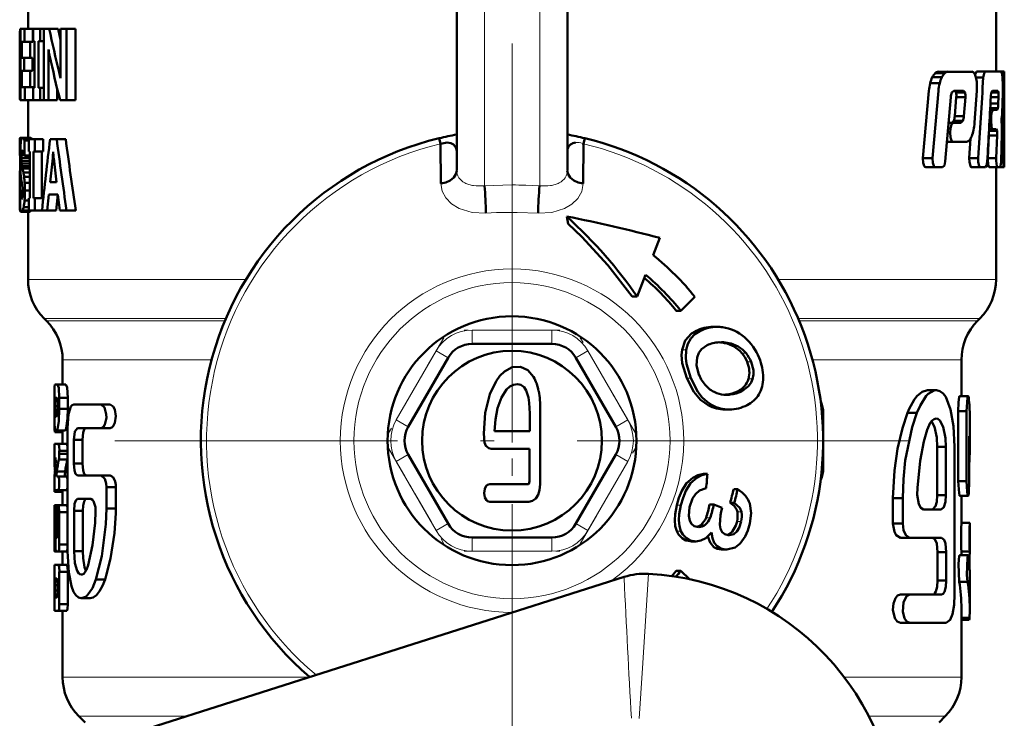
# Model space of a CAD drawing. Extents: x -1358 to 1757, y -1535 to 612.
# Tile 76 of 84: x 1688 to 1724, y -58 to -33. Entities that reach past the tile are written whole.
import ezdxf

# ---------------------------------------------------------------- set-up
doc = ezdxf.new("R2010")
doc.units = 0
doc.linetypes.add('DASHDOT', pattern=[18.5, 12, -3, 0.5, -3])

msp = doc.modelspace()

# ---------------------------------------------------------------- linework, layer by layer
at = {"color": 7, "lineweight": 50}
for p, q in [((1688.479, -31.32), (1688.479, -33.483)), ((1723.479, -31.32), (1723.479, -35.029)), ((1703.979, -38.602), (1703.979, -31.959)), ((1707.979, -38.602), (1707.979, -31.959)), ((1688.193, -33.483), (1688.178, -33.62)), ((1688.178, -33.62), (1688.178, -34.696)), ((1688.193, -33.483), (1688.209, -33.483)), ((1688.209, -33.483), (1688.351, -33.483)), ((1688.209, -36.06), (1688.209, -33.483)), ((1688.654, -33.483), (1688.351, -33.483)), ((1688.351, -33.483), (1688.351, -33.953)), ((1688.654, -33.483), (1688.654, -33.953)), ((1688.663, -33.483), (1688.915, -33.483)), ((1688.663, -33.929), (1688.663, -33.483)), ((1688.915, -33.483), (1689.048, -33.483)), ((1688.915, -33.483), (1688.915, -33.929)), ((1689.048, -33.483), (1689.244, -33.483)), ((1689.048, -36.06), (1689.048, -33.483)), ((1689.244, -33.483), (1689.564, -33.483)), ((1689.564, -33.483), (1689.651, -33.877)), ((1689.651, -33.483), (1689.869, -33.483)), ((1689.651, -34.908), (1689.651, -33.483)), ((1689.869, -33.483), (1690.201, -33.483)), ((1689.869, -33.483), (1689.869, -36.06)), ((1690.201, -33.483), (1690.201, -36.06)), ((1688.25, -33.953), (1688.25, -34.53)), ((1688.25, -33.953), (1688.351, -33.953)), ((1688.654, -33.953), (1688.351, -33.953)), ((1688.552, -33.953), (1688.552, -34.53)), ((1688.663, -33.929), (1688.713, -33.929)), ((1688.713, -35.614), (1688.713, -33.929)), ((1688.857, -33.929), (1688.857, -35.614)), ((1688.857, -33.929), (1688.915, -33.929)), ((1688.915, -33.929), (1689.048, -33.929)), ((1688.25, -34.53), (1688.342, -34.53)), ((1688.645, -34.53), (1688.342, -34.53)), ((1688.342, -34.53), (1688.342, -35.001)), ((1688.645, -34.53), (1688.645, -35.001)), ((1689.214, -34.227), (1689.217, -34.227)), ((1688.178, -34.696), (1688.178, -34.745)), ((1688.178, -34.745), (1688.178, -34.813)), ((1688.178, -34.813), (1688.178, -35.88)), ((1688.188, -34.739), (1688.209, -34.739)), ((1689.219, -34.644), (1689.219, -36.06)), ((1688.25, -35.001), (1688.25, -35.59)), ((1688.25, -35.001), (1688.342, -35.001)), ((1688.645, -35.001), (1688.342, -35.001)), ((1688.552, -35.001), (1688.552, -35.59)), ((1689.605, -35.052), (1689.655, -35.262)), ((1721.176, -35.232), (1721.52, -35.232)), ((1721.281, -35.083), (1721.623, -35.083)), ((1721.393, -35.03), (1721.733, -35.03)), ((1721.733, -35.03), (1722.604, -35.03)), ((1722.778, -35.029), (1722.719, -35.135)), ((1722.756, -35.243), (1723.019, -35.243)), ((1722.778, -35.029), (1723.09, -35.029)), ((1723.09, -35.029), (1723.664, -35.029)), ((1723.477, -35.029), (1723.777, -35.029)), ((1723.479, -35.029), (1723.686, -35.029)), ((1723.693, -35.084), (1723.663, -35.029)), ((1723.713, -35.243), (1723.771, -35.243)), ((1723.777, -35.029), (1723.778, -35.029)), ((1723.778, -35.029), (1723.778, -38.362)), ((1688.25, -35.59), (1688.359, -35.59)), ((1688.662, -35.59), (1688.359, -35.59)), ((1688.359, -35.59), (1688.359, -36.06)), ((1688.662, -35.59), (1688.662, -36.06)), ((1689.654, -35.262), (1689.657, -35.262)), ((1721.096, -35.451), (1721.442, -35.451)), ((1688.18, -35.701), (1688.178, -35.88)), ((1688.18, -35.701), (1688.209, -35.701)), ((1688.663, -35.614), (1688.713, -35.614)), ((1688.663, -36.06), (1688.663, -35.614)), ((1688.857, -35.614), (1688.915, -35.614)), ((1688.915, -35.614), (1689.048, -35.614)), ((1688.915, -35.614), (1688.915, -36.06)), ((1689.538, -35.658), (1689.538, -36.06)), ((1721.051, -35.72), (1720.835, -38.152)), ((1721.398, -35.72), (1721.187, -38.152)), ((1721.644, -38.274), (1721.841, -35.949)), ((1721.881, -35.785), (1721.951, -35.719)), ((1721.951, -35.719), (1722.303, -35.719)), ((1721.976, -35.719), (1722.032, -35.785)), ((1722.043, -35.95), (1721.988, -36.643)), ((1722.032, -35.785), (1722.359, -35.785)), ((1722.043, -35.95), (1722.37, -35.95)), ((1722.303, -35.719), (1722.359, -35.785)), ((1722.37, -35.95), (1722.315, -36.643)), ((1722.705, -36.873), (1722.787, -35.72)), ((1723.288, -35.95), (1723.57, -35.95)), ((1723.309, -35.785), (1723.565, -35.785)), ((1723.348, -35.719), (1723.54, -35.719)), ((1723.54, -35.719), (1723.566, -35.785)), ((1723.57, -35.95), (1723.562, -36.182)), ((1723.711, -36.237), (1723.722, -35.72)), ((1688.193, -36.06), (1688.209, -36.06)), ((1688.209, -36.06), (1688.359, -36.06)), ((1688.662, -36.06), (1688.359, -36.06)), ((1688.479, -36.06), (1688.479, -37.421)), ((1688.663, -36.06), (1688.915, -36.06)), ((1688.915, -36.06), (1689.048, -36.06)), ((1689.048, -36.06), (1689.219, -36.06)), ((1689.219, -36.06), (1689.538, -36.06)), ((1689.637, -36.06), (1689.869, -36.06)), ((1689.869, -36.06), (1690.201, -36.06)), ((1723.276, -36.182), (1723.562, -36.182)), ((1721.988, -36.643), (1722.315, -36.643)), ((1723.253, -36.627), (1723.308, -36.627)), ((1723.264, -36.414), (1723.366, -36.414)), ((1723.268, -36.347), (1723.545, -36.347)), ((1723.308, -36.627), (1723.301, -36.767)), ((1723.366, -36.414), (1723.514, -36.414)), ((1723.683, -36.703), (1723.699, -36.528)), ((1721.763, -36.875), (1721.935, -36.875)), ((1721.949, -36.808), (1721.881, -36.875)), ((1721.935, -36.875), (1722.21, -36.875)), ((1721.949, -36.808), (1722.277, -36.808)), ((1722.277, -36.808), (1722.21, -36.875)), ((1723.245, -36.767), (1723.301, -36.767)), ((1723.689, -36.984), (1723.681, -36.824)), ((1721.733, -37.23), (1721.824, -37.23)), ((1721.745, -37.09), (1721.836, -37.09)), ((1721.836, -37.09), (1721.824, -37.23)), ((1723.215, -37.333), (1723.182, -38.152)), ((1723.215, -37.316), (1723.215, -37.333)), ((1723.215, -37.333), (1723.519, -37.333)), ((1723.224, -37.17), (1723.514, -37.17)), ((1723.227, -37.103), (1723.359, -37.103)), ((1723.359, -37.103), (1723.486, -37.103)), ((1723.486, -37.103), (1723.515, -37.17)), ((1723.519, -37.333), (1723.487, -38.152)), ((1723.664, -38.274), (1723.689, -37.275)), ((1688.183, -37.446), (1688.179, -37.52)), ((1688.179, -37.52), (1688.179, -38.058)), ((1688.179, -37.52), (1688.226, -37.52)), ((1688.183, -37.446), (1688.247, -37.446)), ((1688.194, -37.421), (1688.479, -37.421)), ((1688.273, -37.421), (1688.575, -37.421)), ((1688.312, -37.446), (1688.615, -37.446)), ((1688.348, -37.52), (1688.348, -38.058)), ((1688.348, -37.52), (1688.508, -37.52)), ((1688.508, -37.469), (1688.721, -37.469)), ((1688.508, -37.915), (1688.508, -37.469)), ((1688.615, -37.446), (1688.629, -37.469)), ((1688.721, -37.469), (1689.031, -37.469)), ((1688.721, -37.469), (1688.721, -37.915)), ((1689.031, -37.469), (1689.031, -37.915)), ((1689.276, -37.469), (1689.517, -37.469)), ((1689.842, -37.469), (1689.517, -37.469)), ((1703.346, -37.436), (1703.394, -37.635)), ((1703.41, -39.079), (1703.394, -37.635)), ((1708.563, -37.635), (1708.524, -37.622)), ((1708.563, -37.635), (1708.547, -39.079)), ((1708.563, -37.635), (1708.611, -37.436)), ((1721.704, -37.564), (1721.923, -37.564)), ((1721.923, -37.564), (1722.413, -37.564)), ((1722.561, -37.445), (1722.512, -38.152)), ((1688.179, -38.058), (1688.2, -38.058)), ((1688.24, -38.033), (1688.237, -38.14)), ((1688.247, -37.952), (1688.24, -38.033)), ((1688.24, -38.033), (1688.343, -38.033)), ((1688.247, -37.952), (1688.321, -37.952)), ((1688.259, -37.899), (1688.298, -37.899)), ((1688.33, -37.98), (1688.31, -37.923)), ((1688.348, -38.058), (1688.33, -37.98)), ((1688.348, -38.058), (1688.549, -38.058)), ((1688.508, -37.915), (1688.549, -37.915)), ((1688.54, -38.058), (1688.538, -38.14)), ((1688.549, -39.6), (1688.549, -37.915)), ((1688.672, -37.915), (1688.672, -39.6)), ((1688.672, -37.915), (1688.721, -37.915)), ((1688.721, -37.915), (1689.031, -37.915)), ((1688.98, -37.915), (1688.98, -39.6)), ((1689.386, -37.929), (1689.391, -37.929)), ((1703.978, -37.896), (1703.978, -37.904)), ((1707.979, -37.895), (1707.979, -37.904)), ((1688.199, -38.444), (1688.19, -38.535)), ((1688.201, -38.42), (1688.199, -38.444)), ((1688.237, -38.14), (1688.24, -38.257)), ((1688.237, -38.14), (1688.538, -38.14)), ((1688.24, -38.257), (1688.248, -38.354)), ((1688.24, -38.257), (1688.541, -38.257)), ((1688.248, -38.354), (1688.262, -38.444)), ((1688.248, -38.354), (1688.549, -38.354)), ((1688.262, -38.444), (1688.282, -38.535)), ((1688.262, -38.444), (1688.549, -38.444)), ((1688.538, -38.14), (1688.541, -38.257)), ((1688.541, -38.257), (1688.549, -38.354)), ((1689.274, -39.029), (1689.37, -38.154)), ((1689.37, -38.154), (1689.405, -38.154)), ((1689.406, -38.161), (1689.505, -39.029)), ((1720.835, -38.152), (1721.187, -38.152)), ((1722.512, -38.152), (1722.829, -38.152)), ((1723.182, -38.152), (1723.487, -38.152)), ((1723.668, -38.152), (1723.739, -38.152)), ((1723.777, -38.487), (1723.778, -38.362)), ((1688.183, -38.673), (1688.179, -38.838)), ((1688.19, -38.535), (1688.182, -38.673)), ((1688.183, -38.673), (1688.208, -38.673)), ((1688.19, -38.535), (1688.203, -38.535)), ((1688.282, -38.535), (1688.313, -38.673)), ((1688.282, -38.535), (1688.549, -38.535)), ((1688.313, -38.673), (1688.549, -38.673)), ((1720.939, -38.487), (1721.289, -38.487)), ((1721.289, -38.487), (1721.543, -38.487)), ((1722.592, -38.487), (1722.908, -38.487)), ((1722.908, -38.487), (1723.093, -38.487)), ((1723.229, -38.487), (1723.533, -38.487)), ((1723.479, -38.487), (1723.479, -42.545)), ((1723.533, -38.487), (1723.632, -38.487)), ((1723.632, -38.487), (1723.755, -38.487)), ((1723.755, -38.487), (1723.777, -38.487)), ((1688.179, -38.838), (1688.178, -39.048)), ((1688.178, -39.048), (1688.178, -39.323)), ((1688.178, -39.048), (1688.258, -39.048)), ((1688.179, -38.838), (1688.222, -38.838)), ((1688.255, -39.033), (1688.236, -38.937)), ((1688.272, -39.13), (1688.255, -39.033)), ((1688.284, -39.24), (1688.271, -39.13)), ((1688.339, -38.838), (1688.549, -38.838)), ((1688.357, -39.048), (1688.549, -39.048)), ((1689.274, -39.029), (1689.505, -39.029)), ((1688.178, -39.323), (1688.179, -39.686)), ((1688.178, -39.323), (1688.288, -39.323)), ((1688.2, -39.95), (1688.2, -39.374)), ((1688.2, -39.374), (1688.288, -39.374)), ((1688.277, -39.561), (1688.286, -39.479)), ((1688.285, -39.479), (1688.288, -39.375)), ((1688.363, -39.323), (1688.549, -39.323)), ((1689.233, -39.475), (1689.175, -40.047)), ((1689.233, -39.475), (1689.555, -39.475)), ((1689.553, -39.475), (1689.493, -40.047)), ((1689.623, -40.047), (1689.555, -39.475)), ((1688.179, -39.686), (1688.181, -39.924)), ((1688.179, -39.686), (1688.2, -39.686)), ((1688.219, -39.57), (1688.275, -39.57)), ((1688.352, -39.686), (1688.508, -39.686)), ((1688.508, -39.6), (1688.549, -39.6)), ((1688.508, -40.047), (1688.508, -39.6)), ((1688.672, -39.6), (1688.721, -39.6)), ((1688.721, -39.6), (1689.031, -39.6)), ((1688.721, -39.6), (1688.721, -40.047)), ((1689.031, -39.6), (1689.031, -39.611)), ((1688.181, -39.924), (1688.199, -39.924)), ((1688.189, -40.055), (1688.206, -40.094)), ((1688.189, -40.055), (1688.217, -40.055)), ((1688.206, -40.094), (1688.248, -40.094)), ((1688.249, -40.094), (1688.55, -40.094)), ((1688.286, -40.055), (1688.588, -40.055)), ((1688.323, -39.924), (1688.508, -39.924)), ((1688.479, -40.094), (1688.479, -42.545)), ((1688.508, -40.047), (1688.721, -40.047)), ((1688.594, -40.047), (1688.59, -40.055)), ((1688.721, -40.047), (1688.985, -40.047)), ((1688.985, -40.047), (1689.175, -40.047)), ((1689.493, -40.047), (1689.175, -40.047)), ((1689.623, -40.047), (1689.873, -40.047)), ((1690.205, -40.047), (1689.873, -40.047)), ((1707.961, -40.265), (1707.959, -40.267)), ((1707.959, -40.267), (1708.008, -40.527)), ((1711.084, -41.667), (1711.324, -41.04)), ((1710.809, -42.377), (1710.5, -43.162)), ((1710.325, -43.162), (1710.5, -43.162)), ((1712.594, -43.173), (1712.081, -43.673)), ((1712.081, -43.673), (1711.919, -43.673)), ((1689.143, -44.037), (1689.064, -43.959)), ((1722.814, -44.037), (1722.893, -43.959)), ((1713.251, -44.259), (1713.405, -44.259)), ((1713.466, -44.817), (1713.555, -44.814)), ((1707.422, -44.873), (1704.535, -44.873)), ((1689.729, -45.452), (1689.729, -46.337)), ((1703.669, -45.373), (1702.226, -47.873)), ((1709.731, -47.873), (1708.288, -45.373)), ((1722.229, -45.452), (1722.229, -46.758)), ((1689.436, -46.398), (1689.43, -46.643)), ((1689.452, -46.337), (1689.549, -46.337)), ((1689.549, -46.337), (1689.851, -46.337)), ((1720.998, -46.549), (1721.322, -46.549)), ((1689.43, -46.643), (1689.43, -47.574)), ((1689.433, -47.219), (1689.433, -46.827)), ((1689.466, -46.827), (1689.522, -46.827)), ((1689.61, -46.827), (1689.61, -47.219)), ((1689.61, -46.827), (1689.913, -46.827)), ((1689.913, -46.827), (1689.913, -47.219)), ((1713.663, -46.711), (1713.712, -46.706)), ((1713.712, -46.706), (1713.732, -46.704)), ((1713.878, -46.704), (1713.858, -46.706)), ((1722.168, -46.758), (1722.469, -46.758)), ((1689.452, -47.121), (1689.548, -47.121)), ((1689.61, -47.219), (1689.913, -47.219)), ((1690.132, -47.061), (1691.118, -47.061)), ((1691.118, -47.061), (1691.453, -47.061)), ((1707.001, -49.94), (1707.002, -47.247)), ((1713.687, -47.249), (1713.832, -47.249)), ((1722.115, -47.303), (1722.115, -49.833)), ((1722.115, -47.303), (1722.417, -47.303)), ((1722.417, -47.303), (1722.417, -49.833)), ((1689.483, -47.513), (1689.5, -47.513)), ((1717.229, -47.373), (1717.229, -49.373)), ((1720.276, -47.37), (1720.617, -47.37)), ((1722.528, -47.504), (1722.528, -48.733)), ((1689.469, -48.003), (1689.518, -48.003)), ((1689.518, -48.003), (1689.819, -48.003)), ((1689.729, -48.003), (1689.729, -48.492)), ((1689.905, -52.362), (1689.905, -47.916)), ((1690.263, -47.916), (1691.118, -47.916)), ((1691.118, -47.916), (1691.453, -47.916)), ((1705.347, -48.034), (1706.617, -48.034)), ((1689.445, -48.063), (1689.729, -48.063)), ((1690.132, -48.344), (1690.132, -49.199)), ((1690.132, -48.344), (1690.446, -48.344)), ((1690.446, -48.344), (1690.446, -49.199)), ((1722.505, -49.833), (1722.505, -48.212)), ((1689.441, -48.492), (1689.578, -48.492)), ((1689.578, -48.492), (1689.881, -48.492)), ((1689.61, -48.737), (1689.61, -48.848)), ((1689.61, -48.737), (1689.913, -48.737)), ((1689.881, -48.492), (1689.905, -48.571)), ((1705.223, -48.662), (1706.616, -48.662)), ((1706.616, -48.662), (1706.615, -49.695)), ((1721.353, -48.601), (1721.67, -48.601)), ((1721.353, -50.346), (1721.353, -48.601)), ((1721.67, -50.346), (1721.67, -48.601)), ((1721.978, -53.937), (1721.978, -48.601)), ((1689.43, -48.798), (1689.43, -48.909)), ((1689.43, -48.909), (1689.433, -49.115)), ((1689.432, -49.115), (1689.485, -49.115)), ((1689.441, -48.982), (1689.478, -48.982)), ((1689.481, -49.163), (1689.478, -48.982)), ((1689.595, -49.054), (1689.898, -49.054)), ((1689.61, -48.848), (1689.913, -48.848)), ((1689.905, -49.014), (1689.898, -49.054)), ((1702.226, -48.873), (1703.669, -51.373)), ((1708.288, -51.373), (1709.731, -48.873)), ((1690.132, -49.199), (1690.446, -49.199)), ((1689.517, -49.487), (1689.818, -49.487)), ((1689.522, -49.668), (1689.578, -49.668)), ((1689.578, -49.668), (1689.881, -49.668)), ((1689.881, -49.668), (1689.905, -49.747)), ((1690.263, -49.626), (1691.118, -49.626)), ((1691.118, -49.626), (1691.453, -49.626)), ((1712.899, -49.571), (1713.044, -49.571)), ((1722.115, -49.833), (1722.417, -49.833)), ((1689.433, -49.913), (1689.433, -49.908)), ((1689.441, -50.158), (1689.433, -49.913)), ((1689.441, -50.158), (1689.578, -50.158)), ((1689.578, -50.158), (1689.881, -50.158)), ((1689.729, -50.158), (1689.729, -50.709)), ((1689.905, -50.079), (1689.881, -50.158)), ((1691.313, -50.054), (1691.313, -50.823)), ((1691.313, -50.054), (1691.653, -50.054)), ((1691.649, -49.97), (1691.653, -50.054)), ((1691.653, -50.054), (1691.653, -50.823)), ((1713.994, -50.13), (1714.14, -50.13)), ((1689.436, -50.219), (1689.736, -50.219)), ((1690.27, -50.481), (1690.752, -50.481)), ((1719.751, -50.448), (1719.751, -51.372)), ((1719.751, -50.448), (1720.104, -50.448)), ((1720.104, -50.448), (1720.104, -51.372)), ((1721.353, -50.346), (1721.67, -50.346)), ((1722.169, -50.365), (1722.47, -50.365)), ((1722.229, -50.365), (1722.229, -51.348)), ((1689.433, -50.954), (1689.441, -50.709)), ((1689.441, -50.709), (1689.472, -50.709)), ((1689.472, -50.709), (1689.773, -50.709)), ((1689.729, -50.709), (1689.502, -50.709)), ((1689.881, -50.709), (1689.578, -50.709)), ((1690.141, -52.362), (1690.141, -50.909)), ((1690.141, -50.909), (1690.455, -50.909)), ((1690.455, -52.362), (1690.455, -50.909)), ((1691.313, -50.823), (1691.653, -50.823)), ((1691.653, -50.823), (1691.651, -50.996)), ((1705.173, -50.581), (1706.586, -50.581)), ((1713.124, -50.677), (1713.272, -50.677)), ((1713.575, -50.797), (1713.272, -50.677)), ((1713.543, -50.928), (1713.575, -50.797)), ((1714.014, -50.615), (1713.867, -50.615)), ((1720.859, -50.859), (1721.5, -50.859)), ((1689.433, -52.129), (1689.433, -50.954)), ((1689.457, -51.199), (1689.46, -51.199)), ((1689.513, -51.199), (1689.513, -51.786)), ((1689.513, -51.199), (1689.548, -51.199)), ((1689.549, -51.786), (1689.549, -50.954)), ((1689.61, -50.954), (1689.61, -52.129)), ((1689.61, -50.954), (1689.913, -50.954)), ((1714.277, -50.951), (1714.279, -50.96)), ((1689.433, -51.352), (1689.433, -51.364)), ((1689.452, -51.296), (1689.452, -52.129)), ((1689.452, -51.296), (1689.47, -51.296)), ((1689.472, -52.129), (1689.472, -51.394)), ((1712.728, -51.495), (1712.689, -51.493)), ((1719.751, -51.372), (1720.104, -51.372)), ((1722.226, -51.348), (1722.526, -51.348)), ((1722.526, -51.348), (1722.528, -51.348)), ((1722.528, -51.348), (1722.528, -52.375)), ((1689.513, -51.786), (1689.523, -51.884)), ((1689.513, -51.786), (1689.549, -51.786)), ((1689.522, -51.884), (1689.538, -51.884)), ((1689.538, -51.884), (1689.549, -51.786)), ((1704.535, -51.873), (1707.422, -51.873)), ((1713.833, -51.793), (1713.793, -51.791)), ((1720.021, -51.885), (1720.367, -51.885)), ((1720.367, -51.885), (1721.509, -51.885)), ((1689.452, -52.129), (1689.472, -52.129)), ((1689.61, -52.129), (1689.913, -52.129)), ((1689.905, -52.295), (1689.881, -52.374)), ((1712.468, -52.013), (1712.414, -52.01)), ((1712.468, -52.013), (1712.622, -52.013)), ((1712.622, -52.013), (1712.568, -52.01)), ((1713.591, -52.312), (1713.536, -52.309)), ((1713.591, -52.312), (1713.744, -52.312)), ((1713.744, -52.312), (1713.689, -52.309)), ((1689.741, -52.374), (1689.44, -52.374)), ((1689.491, -52.374), (1689.578, -52.374)), ((1689.578, -52.374), (1689.881, -52.374)), ((1689.729, -52.374), (1689.729, -52.864)), ((1690.141, -52.362), (1690.455, -52.362)), ((1721.365, -52.398), (1721.365, -53.424)), ((1721.365, -52.398), (1721.681, -52.398)), ((1721.681, -52.398), (1721.681, -53.424)), ((1722.169, -52.509), (1722.47, -52.509)), ((1722.226, -52.375), (1722.526, -52.375)), ((1722.229, -52.375), (1722.229, -52.509)), ((1722.49, -52.581), (1722.525, -52.581)), ((1722.528, -52.375), (1722.525, -52.581)), ((1722.525, -52.581), (1722.525, -53.053)), ((1722.528, -52.375), (1722.526, -52.375)), ((1689.436, -52.864), (1689.43, -53.109)), ((1689.433, -53.109), (1689.441, -52.864)), ((1689.441, -52.864), (1689.578, -52.864)), ((1689.578, -52.864), (1689.881, -52.864)), ((1710.03, -53.3), (1689.168, -59.938)), ((1689.43, -53.109), (1689.43, -54.285)), ((1689.433, -54.285), (1689.433, -53.109)), ((1689.466, -53.354), (1689.522, -53.354)), ((1689.61, -53.109), (1689.61, -54.285)), ((1689.61, -53.109), (1689.913, -53.109)), ((1689.913, -53.109), (1689.913, -54.285)), ((1690.932, -53.388), (1691.263, -53.388)), ((1691.306, -53.248), (1691.263, -53.388)), ((1711.758, -53.267), (1711.919, -53.073)), ((1711.919, -53.073), (1712.081, -53.073)), ((1712.081, -53.073), (1712.395, -53.379)), ((1722.528, -53.245), (1722.528, -54.437)), ((1689.452, -53.795), (1689.452, -53.599)), ((1689.452, -53.599), (1689.549, -53.599)), ((1689.549, -53.599), (1689.549, -53.795)), ((1721.365, -53.424), (1721.681, -53.424)), ((1722.146, -53.471), (1722.448, -53.471)), ((1689.452, -53.795), (1689.549, -53.795)), ((1689.466, -54.04), (1689.522, -54.04)), ((1690.725, -54.072), (1690.406, -54.072)), ((1720.021, -53.937), (1720.367, -53.937)), ((1720.367, -53.937), (1721.509, -53.937)), ((1689.43, -54.285), (1689.436, -54.529)), ((1689.441, -54.529), (1689.433, -54.285)), ((1689.61, -54.285), (1689.913, -54.285)), ((1722.229, -54.437), (1722.229, -56.923)), ((1689.441, -54.529), (1689.578, -54.529)), ((1689.578, -54.529), (1689.881, -54.529)), ((1689.729, -54.529), (1689.729, -56.923)), ((1722.229, -54.783), (1722.518, -54.783)), ((1720.021, -54.963), (1720.367, -54.963)), ((1720.367, -54.963), (1721.681, -54.963)), ((1722.229, -54.853), (1722.507, -54.853)), ((1690.539, -58.563), (1690.314, -58.338)), ((1721.418, -58.563), (1721.643, -58.338))]:
    msp.add_line(p, q, dxfattribs=at)
at = {"color": 7, "lineweight": 18}
for p, q in [((1704.979, -39.155), (1704.979, -32.666)), ((1706.979, -32.666), (1706.979, -39.155)), ((1689.605, -35.052), (1689.652, -35.052)), ((1704.979, -39.155), (1705.978, -39.126)), ((1706.478, -39.137), (1706.979, -39.155)), ((1688.479, -42.545), (1696.355, -42.545)), ((1715.601, -42.545), (1723.479, -42.545)), ((1689.064, -43.959), (1695.631, -43.959)), ((1689.143, -44.037), (1695.598, -44.037)), ((1716.326, -43.959), (1722.893, -43.959)), ((1716.359, -44.037), (1722.814, -44.037)), ((1704.535, -44.373), (1707.422, -44.373)), ((1704.535, -44.373), (1704.535, -44.873)), ((1707.422, -44.373), (1707.422, -44.873)), ((1712.619, -44.409), (1712.774, -44.409)), ((1713.666, -44.841), (1713.817, -44.841)), ((1701.793, -47.623), (1703.236, -45.123)), ((1703.236, -45.123), (1703.669, -45.373)), ((1708.721, -45.123), (1708.288, -45.373)), ((1708.721, -45.123), (1710.164, -47.623)), ((1712.127, -45.088), (1712.28, -45.088)), ((1714.005, -44.973), (1714.156, -44.973)), ((1714.291, -45.21), (1714.44, -45.21)), ((1689.729, -45.452), (1695.115, -45.452)), ((1714.481, -45.523), (1714.629, -45.523)), ((1716.843, -45.452), (1722.229, -45.452)), ((1712.294, -46.113), (1712.443, -46.113)), ((1714.529, -46.142), (1714.675, -46.142)), ((1714.127, -46.592), (1714.273, -46.592)), ((1713.712, -46.706), (1713.858, -46.706)), ((1713.22, -47.09), (1713.074, -47.09)), ((1701.793, -47.623), (1702.226, -47.873)), ((1710.164, -47.623), (1709.731, -47.873)), ((1717.184, -47.373), (1717.229, -47.373)), ((1702.226, -48.873), (1701.793, -49.123)), ((1703.236, -51.623), (1701.793, -49.123)), ((1710.164, -49.123), (1708.721, -51.623)), ((1709.731, -48.873), (1710.164, -49.123)), ((1717.184, -49.373), (1717.229, -49.373)), ((1711.935, -50.71), (1712.084, -50.71)), ((1712.993, -51.159), (1713.143, -51.159)), ((1714.13, -50.951), (1714.277, -50.951)), ((1703.669, -51.373), (1703.236, -51.623)), ((1708.288, -51.373), (1708.721, -51.623)), ((1712.813, -51.411), (1712.963, -51.411)), ((1714.115, -51.289), (1714.263, -51.289)), ((1704.535, -51.873), (1704.535, -52.373)), ((1707.422, -51.873), (1707.422, -52.373)), ((1711.934, -51.647), (1712.088, -51.647)), ((1712.414, -52.01), (1712.568, -52.01)), ((1713.536, -52.309), (1713.689, -52.309)), ((1707.422, -52.373), (1704.535, -52.373)), ((1706, -54.582), (1705.979, -54.582)), ((1698.65, -56.923), (1689.729, -56.923)), ((1717.991, -56.923), (1722.229, -56.923)), ((1694.197, -58.338), (1690.314, -58.338)), ((1721.643, -58.338), (1718.881, -58.338))]:
    msp.add_line(p, q, dxfattribs=at)
at = {"color": 7, "linetype": 'DASHDOT', "lineweight": 18}
for p, q in [((1705.979, -34.015), (1705.979, -62.732)), ((1720.337, -48.373), (1691.62, -48.373))]:
    msp.add_line(p, q, dxfattribs=at)
at = {"color": 7, "linetype": 'DASHDOT', "lineweight": 18, "ltscale": 0.002353}
msp.add_line((1705.979, -44.045), (1705.979, -43.951), dxfattribs=at)
at = {"color": 7, "linetype": 'DASHDOT', "lineweight": 18, "ltscale": 0.086618}
msp.add_line((1707.711, -44.373), (1704.246, -44.373), dxfattribs=at)
at = {"color": 7, "linetype": 'DASHDOT', "lineweight": 18, "ltscale": 0.344155}
msp.add_line((1705.979, -44.304), (1705.979, -58.071), dxfattribs=at)
at = {"color": 7, "linetype": 'DASHDOT', "lineweight": 18, "ltscale": 0.099592}
for p, q in [((1703.51, -44.648), (1701.518, -48.098)), ((1710.438, -48.098), (1708.447, -44.648)), ((1701.518, -48.648), (1703.51, -52.098)), ((1708.447, -52.098), (1710.438, -48.648))]:
    msp.add_line(p, q, dxfattribs=at)
at = {"color": 7, "linetype": 'DASHDOT', "lineweight": 18, "ltscale": 0.086603}
msp.add_line((1704.246, -52.373), (1707.71, -52.373), dxfattribs=at)
at = {"color": 7, "lineweight": 50}
for points in [[(1723.09, -35.029), (1723.045, -35.09), (1723.019, -35.243)], [(1688.178, -35.88), (1688.181, -36.014), (1688.194, -36.06)], [(1723.289, -35.932), (1723.308, -35.789), (1723.348, -35.719)], [(1723.366, -36.414), (1723.33, -36.473), (1723.308, -36.627)], [(1723.545, -36.347), (1723.533, -36.389), (1723.526, -36.404), (1723.513, -36.414)], [(1721.935, -36.875), (1721.869, -36.941), (1721.836, -37.09)], [(1723.301, -36.767), (1723.32, -37.035), (1723.337, -37.082), (1723.359, -37.103)], [(1721.824, -37.23), (1721.832, -37.407), (1721.853, -37.487), (1721.881, -37.539), (1721.923, -37.564)], [(1688.239, -37.465), (1688.254, -37.434), (1688.274, -37.421)], [(1703.394, -37.635), (1703.632, -37.592), (1703.764, -37.615), (1703.862, -37.666), (1703.949, -37.771), (1703.978, -37.896)], [(1720.835, -38.152), (1720.842, -38.325), (1720.878, -38.438), (1720.899, -38.467), (1720.939, -38.487)], [(1721.187, -38.152), (1721.194, -38.326), (1721.229, -38.438), (1721.25, -38.467), (1721.289, -38.487)], [(1721.543, -38.487), (1721.611, -38.419), (1721.644, -38.274)], [(1722.512, -38.152), (1722.514, -38.294), (1722.551, -38.448), (1722.566, -38.472), (1722.592, -38.487)], [(1722.829, -38.152), (1722.831, -38.294), (1722.867, -38.447), (1722.882, -38.471), (1722.908, -38.487)], [(1723.093, -38.487), (1723.138, -38.427), (1723.162, -38.274)], [(1723.182, -38.152), (1723.199, -38.427), (1723.229, -38.487)], [(1723.487, -38.152), (1723.487, -38.25), (1723.51, -38.45), (1723.522, -38.479), (1723.533, -38.487)], [(1723.632, -38.487), (1723.663, -38.313), (1723.665, -38.274)], [(1723.739, -38.152), (1723.747, -38.452), (1723.751, -38.477), (1723.755, -38.487)], [(1703.41, -39.079), (1703.584, -39.039), (1703.746, -38.964), (1703.871, -38.86), (1703.953, -38.732), (1703.979, -38.61)], [(1708.547, -39.079), (1708.373, -39.039), (1708.211, -38.964), (1708.086, -38.86), (1708.004, -38.732), (1707.978, -38.61)], [(1688.219, -39.57), (1688.231, -39.616), (1688.247, -39.636)], [(1710.325, -43.162), (1709.447, -42.026), (1708.502, -41.002), (1708.008, -40.527)], [(1712.127, -45.088), (1712.244, -44.75), (1712.471, -44.499), (1712.619, -44.409)], [(1712.28, -45.088), (1712.341, -44.866), (1712.448, -44.676), (1712.593, -44.525), (1712.774, -44.409)], [(1712.294, -46.113), (1712.132, -45.572), (1712.11, -45.273), (1712.127, -45.088)], [(1712.443, -46.113), (1712.287, -45.594), (1712.264, -45.384), (1712.28, -45.088)], [(1712.668, -45.37), (1712.735, -45.195), (1712.833, -45.063), (1713.03, -44.924)], [(1712.739, -45.99), (1712.651, -45.641), (1712.668, -45.37)], [(1714.629, -45.523), (1714.705, -45.822), (1714.706, -45.978), (1714.676, -46.143)], [(1706.756, -46.063), (1706.545, -45.817), (1706.28, -45.698), (1705.987, -45.719), (1705.701, -45.877), (1705.543, -46.03), (1705.401, -46.221), (1705.174, -46.694), (1705.012, -47.367), (1704.961, -48.114)], [(1713.074, -47.09), (1712.795, -46.89), (1712.552, -46.603), (1712.294, -46.113)], [(1713.22, -47.09), (1713.03, -46.966), (1712.858, -46.806), (1712.7, -46.604), (1712.443, -46.113)], [(1714.676, -46.143), (1714.625, -46.267), (1714.535, -46.398), (1714.273, -46.592)], [(1689.433, -46.827), (1689.439, -46.428), (1689.452, -46.337)], [(1689.549, -46.337), (1689.588, -46.456), (1689.61, -46.827)], [(1689.851, -46.337), (1689.889, -46.448), (1689.913, -46.827)], [(1706.172, -46.324), (1706.028, -46.348), (1705.9, -46.415), (1705.782, -46.524), (1705.599, -46.817)], [(1706.617, -48.034), (1706.627, -47.39), (1706.604, -47.003), (1706.575, -46.816), (1706.495, -46.562), (1706.414, -46.435), (1706.302, -46.351), (1706.172, -46.324)], [(1720.998, -46.549), (1720.805, -46.605), (1720.616, -46.76), (1720.514, -46.892), (1720.343, -47.219), (1720.276, -47.37)], [(1721.322, -46.549), (1721.244, -46.559), (1721.03, -46.679), (1720.955, -46.753), (1720.744, -47.083), (1720.617, -47.37)], [(1721.978, -48.601), (1721.941, -47.842), (1721.837, -47.243), (1721.659, -46.786), (1721.563, -46.662), (1721.448, -46.578), (1721.322, -46.549)], [(1689.452, -47.121), (1689.458, -46.86), (1689.463, -46.832), (1689.465, -46.828), (1689.466, -46.827)], [(1689.522, -46.827), (1689.527, -46.832), (1689.534, -46.855), (1689.545, -46.941), (1689.548, -47.121)], [(1705.599, -46.817), (1705.458, -47.202), (1705.379, -47.612), (1705.347, -48.034)], [(1722.168, -46.758), (1722.167, -46.758), (1722.163, -46.762), (1722.159, -46.768), (1722.152, -46.789), (1722.126, -46.991), (1722.115, -47.303)], [(1722.469, -46.758), (1722.467, -46.759), (1722.465, -46.76), (1722.462, -46.766), (1722.457, -46.779), (1722.446, -46.825), (1722.417, -47.303)], [(1722.49, -46.829), (1722.481, -46.779), (1722.476, -46.764), (1722.473, -46.76), (1722.472, -46.759), (1722.469, -46.758)], [(1689.469, -48.003), (1689.456, -47.975), (1689.441, -47.802), (1689.433, -47.219)], [(1689.483, -47.513), (1689.48, -47.511), (1689.476, -47.503), (1689.464, -47.438), (1689.452, -47.121)], [(1689.548, -47.121), (1689.521, -47.46), (1689.5, -47.513)], [(1689.61, -47.219), (1689.591, -47.673), (1689.542, -47.966), (1689.518, -48.003)], [(1689.913, -47.219), (1689.902, -47.568), (1689.857, -47.92), (1689.842, -47.973), (1689.819, -48.003)], [(1689.905, -47.916), (1689.945, -47.411), (1690.03, -47.142), (1690.069, -47.09), (1690.132, -47.061)], [(1691.118, -47.061), (1691.249, -47.173), (1691.31, -47.413), (1691.312, -47.546), (1691.258, -47.785), (1691.205, -47.87), (1691.118, -47.916)], [(1691.453, -47.061), (1691.562, -47.133), (1691.616, -47.244), (1691.653, -47.484), (1691.619, -47.724), (1691.562, -47.845), (1691.524, -47.887), (1691.491, -47.908)], [(1689.43, -47.574), (1689.435, -47.974), (1689.445, -48.063)], [(1720.276, -47.37), (1720.099, -47.917), (1719.92, -48.669), (1719.804, -49.452), (1719.751, -50.448)], [(1720.617, -47.37), (1720.452, -47.886), (1720.198, -49.095), (1720.128, -49.761), (1720.104, -50.448)], [(1721.316, -47.576), (1721.242, -47.594), (1721.17, -47.648), (1721.103, -47.733), (1720.99, -47.986)], [(1721.353, -48.601), (1721.334, -48.257), (1721.252, -47.872), (1721.15, -47.669)], [(1721.67, -48.601), (1721.654, -48.286), (1721.572, -47.874), (1721.448, -47.642), (1721.37, -47.586), (1721.316, -47.576)], [(1690.263, -47.916), (1690.171, -48.038), (1690.132, -48.344)], [(1690.573, -47.917), (1690.513, -47.97), (1690.474, -48.077), (1690.446, -48.344)], [(1720.99, -47.986), (1720.871, -48.407), (1720.732, -49.098), (1720.637, -50.072), (1720.629, -50.331)], [(1704.961, -48.114), (1704.984, -48.433), (1705.031, -48.561), (1705.137, -48.649), (1705.223, -48.662)], [(1689.441, -48.982), (1689.434, -48.6), (1689.441, -48.492)], [(1689.578, -48.492), (1689.601, -48.565), (1689.611, -48.737)], [(1690.132, -49.199), (1690.157, -49.453), (1690.197, -49.569), (1690.263, -49.626)], [(1690.446, -49.199), (1690.471, -49.453), (1690.512, -49.57), (1690.58, -49.626)], [(1689.436, -49.73), (1689.432, -49.781), (1689.436, -50.219)], [(1689.517, -49.487), (1689.513, -49.618), (1689.517, -49.654), (1689.522, -49.668)], [(1689.578, -49.668), (1689.603, -49.761), (1689.606, -50.041), (1689.596, -50.116), (1689.578, -50.158)], [(1689.818, -49.487), (1689.815, -49.618), (1689.819, -49.654), (1689.824, -49.668)], [(1691.118, -49.626), (1691.254, -49.749), (1691.303, -49.917), (1691.313, -50.054)], [(1691.453, -49.626), (1691.555, -49.688), (1691.629, -49.854), (1691.649, -49.97)], [(1706.615, -49.695), (1706.61, -49.833), (1706.601, -49.893), (1706.585, -49.929), (1706.572, -49.94), (1706.557, -49.945)], [(1711.935, -50.71), (1712.012, -50.437), (1712.114, -50.184), (1712.292, -49.905), (1712.512, -49.71), (1712.697, -49.62), (1712.899, -49.571)], [(1712.084, -50.71), (1712.161, -50.437), (1712.262, -50.183), (1712.438, -49.905), (1712.658, -49.71), (1712.843, -49.62), (1713.044, -49.571)], [(1722.115, -49.833), (1722.141, -50.275), (1722.155, -50.342), (1722.161, -50.358), (1722.164, -50.362), (1722.167, -50.365), (1722.169, -50.365)], [(1722.417, -49.833), (1722.435, -50.209), (1722.453, -50.33), (1722.463, -50.359), (1722.466, -50.363), (1722.468, -50.364), (1722.47, -50.365)], [(1722.47, -50.365), (1722.471, -50.365), (1722.473, -50.364), (1722.474, -50.362), (1722.478, -50.354), (1722.492, -50.271), (1722.505, -49.833)], [(1705.173, -49.948), (1705.088, -49.972), (1705.046, -50.008), (1704.991, -50.111), (1704.971, -50.269), (1705, -50.427), (1705.054, -50.523), (1705.093, -50.557), (1705.173, -50.581)], [(1706.586, -50.581), (1706.725, -50.551), (1706.837, -50.469), (1706.924, -50.331), (1706.976, -50.163), (1707.001, -49.94)], [(1712.399, -50.778), (1712.506, -50.466), (1712.614, -50.301), (1712.754, -50.179), (1712.997, -50.089)], [(1690.141, -50.909), (1690.165, -50.657), (1690.204, -50.539), (1690.27, -50.481)], [(1690.455, -50.909), (1690.469, -50.714), (1690.503, -50.576), (1690.528, -50.525), (1690.55, -50.498), (1690.586, -50.481)], [(1690.752, -50.481), (1690.811, -50.509), (1690.852, -50.565), (1690.915, -50.782), (1690.923, -50.921)], [(1720.629, -50.331), (1720.682, -50.669), (1720.757, -50.803), (1720.859, -50.859)], [(1721.18, -50.859), (1721.292, -50.742), (1721.334, -50.584), (1721.353, -50.346)], [(1721.5, -50.859), (1721.596, -50.773), (1721.651, -50.581), (1721.67, -50.346)], [(1689.472, -50.709), (1689.499, -50.835), (1689.514, -51.199)], [(1689.549, -50.954), (1689.557, -50.778), (1689.569, -50.721), (1689.573, -50.713), (1689.575, -50.71), (1689.577, -50.709), (1689.578, -50.709)], [(1689.578, -50.709), (1689.58, -50.709), (1689.581, -50.71), (1689.583, -50.713), (1689.587, -50.719), (1689.594, -50.741), (1689.61, -50.954)], [(1689.881, -50.709), (1689.882, -50.709), (1689.884, -50.71), (1689.887, -50.713), (1689.891, -50.723), (1689.905, -50.788)], [(1691.313, -50.823), (1691.296, -51.387), (1691.148, -52.544), (1690.932, -53.388)], [(1711.934, -51.647), (1711.877, -51.461), (1711.86, -51.252), (1711.875, -51.03), (1711.935, -50.71)], [(1712.088, -51.647), (1712.03, -51.461), (1712.012, -51.252), (1712.026, -51.03), (1712.084, -50.71)], [(1712.407, -51.273), (1712.368, -51.092), (1712.399, -50.778)], [(1714.13, -50.951), (1714.106, -50.871), (1714.006, -50.732), (1713.867, -50.615)], [(1714.014, -50.615), (1714.211, -50.799), (1714.277, -50.951)], [(1714.573, -50.648), (1714.62, -50.994), (1714.574, -51.373)], [(1689.472, -51.394), (1689.467, -51.235), (1689.463, -51.208), (1689.459, -51.199)], [(1690.923, -50.921), (1690.908, -51.34), (1690.814, -52.155), (1690.654, -52.875)], [(1691.651, -50.996), (1691.608, -51.714), (1691.466, -52.629), (1691.306, -53.248)], [(1713.793, -51.791), (1713.668, -51.758), (1713.573, -51.681), (1713.514, -51.563), (1713.49, -51.416), (1713.518, -51.062), (1713.543, -50.928)], [(1712.689, -51.493), (1712.563, -51.458), (1712.464, -51.377), (1712.407, -51.273)], [(1713.754, -51.786), (1713.943, -51.672), (1714.073, -51.437), (1714.115, -51.289)], [(1714.263, -51.289), (1714.186, -51.528), (1714.105, -51.659), (1714.002, -51.748), (1713.833, -51.793)], [(1714.574, -51.373), (1714.505, -51.618), (1714.405, -51.842), (1714.226, -52.086)], [(1719.751, -51.372), (1719.804, -51.673), (1719.868, -51.792), (1720.021, -51.885)], [(1720.104, -51.372), (1720.134, -51.606), (1720.216, -51.79), (1720.367, -51.885)], [(1722.226, -51.348), (1722.214, -51.552), (1722.218, -52.274), (1722.226, -52.375)], [(1722.526, -51.348), (1722.514, -51.552), (1722.518, -52.274), (1722.526, -52.375)], [(1712.414, -52.01), (1712.261, -51.977), (1712.128, -51.903), (1712, -51.765), (1711.934, -51.647)], [(1712.568, -52.01), (1712.416, -51.977), (1712.283, -51.903), (1712.155, -51.765), (1712.088, -51.647)], [(1713.193, -51.695), (1712.982, -51.894), (1712.804, -51.984), (1712.622, -52.013)], [(1713.536, -52.309), (1713.396, -52.28), (1713.274, -52.218), (1713.138, -52.058), (1713.061, -51.832)], [(1713.689, -52.309), (1713.529, -52.273), (1713.394, -52.191), (1713.292, -52.061), (1713.227, -51.894), (1713.193, -51.695)], [(1721.196, -51.886), (1721.283, -51.961), (1721.333, -52.096), (1721.365, -52.398)], [(1721.509, -51.885), (1721.598, -51.955), (1721.649, -52.094), (1721.681, -52.398)], [(1689.44, -52.374), (1689.44, -52.373), (1689.439, -52.372), (1689.437, -52.355), (1689.433, -52.129)], [(1689.452, -52.129), (1689.445, -52.349), (1689.442, -52.371), (1689.441, -52.373), (1689.44, -52.374)], [(1689.491, -52.374), (1689.477, -52.302), (1689.472, -52.129)], [(1689.61, -52.129), (1689.6, -52.301), (1689.592, -52.347), (1689.577, -52.374)], [(1714.226, -52.086), (1714.044, -52.229), (1713.744, -52.312)], [(1690.406, -54.072), (1690.303, -54.045), (1690.209, -53.963), (1690.127, -53.833), (1690.051, -53.637), (1689.95, -53.137), (1689.905, -52.362)], [(1690.409, -53.217), (1690.354, -53.201), (1690.32, -53.173), (1690.259, -53.08), (1690.176, -52.797), (1690.141, -52.362)], [(1690.574, -53.078), (1690.524, -52.944), (1690.467, -52.619), (1690.455, -52.362)], [(1722.169, -52.509), (1722.167, -52.509), (1722.166, -52.51), (1722.163, -52.514), (1722.159, -52.523), (1722.151, -52.552), (1722.123, -52.826), (1722.146, -53.471)], [(1722.47, -52.509), (1722.469, -52.509), (1722.467, -52.51), (1722.465, -52.513), (1722.461, -52.521), (1722.443, -52.607), (1722.425, -53.229), (1722.448, -53.471)], [(1722.49, -52.577), (1722.482, -52.529), (1722.477, -52.515), (1722.474, -52.511), (1722.472, -52.51), (1722.47, -52.509)], [(1689.578, -52.864), (1689.601, -52.937), (1689.611, -53.109)], [(1689.881, -52.864), (1689.904, -52.937), (1689.913, -53.109)], [(1690.654, -52.875), (1690.592, -53.043), (1690.491, -53.184), (1690.435, -53.214), (1690.409, -53.217)], [(1689.452, -53.599), (1689.455, -53.427), (1689.461, -53.366), (1689.466, -53.354)], [(1689.522, -53.354), (1689.526, -53.358), (1689.534, -53.381), (1689.549, -53.599)], [(1690.932, -53.388), (1690.805, -53.703), (1690.617, -53.97), (1690.556, -54.02), (1690.406, -54.072)], [(1691.263, -53.388), (1691.17, -53.626), (1691.067, -53.815), (1690.95, -53.961), (1690.838, -54.044), (1690.725, -54.072)], [(1721.365, -53.424), (1721.346, -53.66), (1721.301, -53.824), (1721.267, -53.886), (1721.238, -53.918), (1721.189, -53.937)], [(1721.681, -53.424), (1721.663, -53.659), (1721.61, -53.842), (1721.567, -53.908), (1721.509, -53.937)], [(1689.466, -54.04), (1689.463, -54.035), (1689.459, -54.013), (1689.452, -53.795)], [(1689.549, -53.795), (1689.538, -53.992), (1689.53, -54.027), (1689.522, -54.04)], [(1720.021, -53.937), (1719.921, -53.974), (1719.845, -54.063), (1719.77, -54.265), (1719.752, -54.494), (1719.823, -54.795), (1719.899, -54.905), (1720.021, -54.963)], [(1720.367, -53.937), (1720.248, -53.994), (1720.131, -54.227), (1720.109, -54.545), (1720.175, -54.797), (1720.249, -54.906), (1720.367, -54.963)], [(1721.681, -54.963), (1721.826, -54.848), (1721.902, -54.645), (1721.96, -54.303), (1721.978, -53.937)], [(1689.61, -54.285), (1689.6, -54.456), (1689.592, -54.503), (1689.577, -54.529)], [(1689.913, -54.285), (1689.904, -54.456), (1689.895, -54.503), (1689.881, -54.529)]]:
    msp.add_lwpolyline(points, dxfattribs=at)
at = {"color": 7, "lineweight": 18}
for points in [[(1705.035, -40.141), (1704.536, -40.116), (1704.071, -39.978), (1703.795, -39.813), (1703.58, -39.592), (1703.455, -39.348), (1703.41, -39.079)], [(1708.547, -39.079), (1708.498, -39.36), (1708.362, -39.612), (1708.146, -39.825), (1707.874, -39.983), (1707.417, -40.116), (1706.922, -40.141)], [(1706.922, -40.141), (1706.167, -40.116), (1705.412, -40.121), (1705.035, -40.141)], [(1710.916, -53.186), (1710.701, -56.594), (1710.581, -58.421)]]:
    msp.add_lwpolyline(points, dxfattribs=at)
msp.add_circle((1705.979, -48.373), 5.714, dxfattribs=at)
at = {"color": 7, "lineweight": 50}
for radius in [4.5, 3.25]:
    msp.add_circle((1705.979, -48.373), radius, dxfattribs=at)
for centre, radius, start, end in [((1628.612, -34.756), 59.576, 0.01649, 1.09268), ((1741.021, -22.41), 52.947, 192.0714, 193.8139), ((1675.894, -34.579), 13.325, 359.7204, 1.5136), ((1693.629, -33.448), 4.481, 190.0104, 192.7994), ((1740.547, -23.328), 52.478, 192.226, 194.0417), ((1632.663, -34.715), 55.525, 358.9821, 359.9746), ((1697.015, -34.978), 7.364, 179.4536, 182.2095), ((1722.23, -35.742), 1.171, 154.2079, 165.6194), ((1721.69, -35.482), 0.571, 135.6429, 154.0272), ((1721.404, -35.192), 0.163, 93.6909, 138.2675), ((1722.594, -35.74), 1.188, 154.7161, 165.9308), ((1722.037, -35.478), 0.572, 136.3208, 154.5448), ((1721.744, -35.187), 0.158, 93.9134, 139.1034), ((1722.596, -35.136), 0.107, 28.887, 85.6361), ((1722.302, -35.335), 0.462, 12.8652, 32.9613), ((1721.562, -35.526), 1.226, 3.537, 13.8801), ((1208.046, -3.234), 515.966, 356.11952, 356.44322), ((1722.609, -35.297), 1.105, 3.3767, 11.1055), ((1719.644, -35.513), 4.077, 0.8723, 3.9467), ((1396.16, -32.998), 327.619, 359.09861, 359.60738), ((1727.004, -35.213), 3.233, 176.7474, 180.536), ((1722.586, -35.836), 1.539, 165.5109, 175.6995), ((1722.989, -35.839), 1.595, 165.9006, 175.7281), ((1720.727, -35.585), 2.064, 356.2323, 3.7222), ((1716.02, -35.585), 7.703, 358.9898, 0.9957), ((1722.346, -35.989), 0.507, 156.3492, 175.5227), ((1721.612, -35.895), 0.434, 352.6684, 14.6166), ((1721.939, -35.895), 0.434, 352.6684, 14.6166), ((1293.329, -13.695), 430.535, 356.72722, 357.03931), ((1722.617, -35.894), 0.955, 356.6451, 6.5567), ((1722.472, -36.152), 1.09, 349.7197, 358.4317), ((1717.332, -36.106), 6.381, 356.2144, 358.8262), ((1721.458, -36.606), 0.531, 337.5997, 355.9584), ((1721.785, -36.606), 0.532, 337.6203, 355.9573), ((1720.834, -36.752), 1.875, 347.9871, 356.3113), ((1724.381, -36.772), 0.702, 174.3847, 184.2446), ((1717.763, -37.134), 5.928, 358.6427, 1.4527), ((1706.048, -48.7), 11.584, 100.2895, 103.4877), ((1705.909, -48.7), 11.584, 76.512, 79.7106), ((1722.101, -37.166), 0.537, 320.2641, 338.6513), ((1721.417, -36.886), 1.276, 338.1164, 348.3983), ((1722.633, -37.279), 0.888, 356.4864, 7.0833), ((1688.208, -37.441), 0.0248, 125.531, 190.0323), ((1692.052, -37.923), 3.85, 175.2413, 178.8012), ((1688.902, -37.645), 0.687, 164.8283, 176.5088), ((1688.267, -37.474), 0.0529, 31.7651, 83.5666), ((1688.075, -37.607), 0.287, 17.5379, 34.226), ((1688.569, -37.474), 0.053, 31.7591, 83.5615), ((1844.227, -56.28), 156.088, 173.07829, 174.03052), ((1859.937, -15.237), 171.864, 187.43247, 188.29999), ((1855.62, -15.408), 167.24, 187.58017, 188.47201), ((1705.979, -48.373), 11.25, 103.5334, 229.4206), ((1708.266, -37.896), 0.287, 126.1882, 155.079), ((1708.317, -37.974), 0.38, 96.3363, 125.445), ((1705.979, -48.373), 11.25, 326.6265, 76.4663), ((1722.402, -37.428), 0.137, 274.5225, 323.8495), ((1700.684, -38.155), 12.485, 178.5631, 180.1555), ((1688.493, -37.98), 0.248, 160.8825, 173.4865), ((1688.283, -37.903), 0.0244, 106.4853, 170.0826), ((1688.271, -37.904), 0.0251, 33.1999, 78.8476), ((1688.173, -37.979), 0.149, 21.8787, 36.5135), ((1686.621, -37.849), 2.766, 353.6796, 358.3431), ((1692.522, -37.841), 3.133, 181.6147, 185.8624), ((1708.301, -37.904), 0.322, 156.4258, 178.4255), ((1698.77, -38.237), 10.571, 179.7427, 182.127), ((1690.464, -38.568), 2.258, 181.5448, 189.4062), ((1686.048, -39.122), 2.309, 7.0684, 11.2147), ((1685.306, -39.206), 3.055, 2.9639, 6.9168), ((1683.236, -39.305), 5.127, 359.805, 2.8778), ((1694.389, -40.254), 10.647, 0.6083, 5.9289), ((1717.568, -40.254), 10.647, 174.0711, 179.3917), ((1689.948, -39.305), 1.749, 182.2701, 188.7385), ((1686.516, -39.368), 1.773, 359.7531, 4.1264), ((1683.412, -39.352), 4.952, 356.1295, 0.3342), ((1688.238, -39.612), 0.0258, 289.8212, 350.8077), ((1687.997, -39.522), 0.283, 340.5543, 352.0053), ((1686.169, -39.544), 2.187, 349.9853, 356.2651), ((1689.344, -39.921), 1.163, 180.1643, 186.6208), ((1688.705, -39.92), 0.506, 183.4115, 195.8529), ((1688.262, -40.054), 0.0432, 186.0627, 252.1001), ((1688.228, -40.039), 0.0592, 289.816, 345.1357), ((1687.781, -39.841), 0.548, 336.9994, 351.2589), ((1688.53, -40.039), 0.059, 289.7611, 345.1868), ((1696.76, -96.509), 57.349, 75.28814, 78.73682), ((1704.871, -49.409), 9.926, 38.9185, 51.2514), ((1690.479, -42.545), 2, 180, 225), ((1705.007, -49.263), 8.889, 38.9605, 49.6331), ((1705.095, -49.26), 8.945, 38.6505, 50.3021), ((1721.479, -42.545), 2, 315, 360), ((1687.729, -45.452), 2, 0, 45.0002), ((1724.229, -45.452), 2, 134.9997, 180), ((1713.246, -45.647), 1.388, 89.8049, 116.8945), ((1713.401, -45.645), 1.386, 89.8199, 116.9068), ((1713.403, -45.807), 1.548, 83.1896, 89.9391), ((1713.406, -45.715), 1.456, 48.039, 82.874), ((1713.498, -45.898), 1.082, 91.6751, 115.6658), ((1713.401, -46.079), 1.265, 77.9335, 86.4613), ((1713.558, -46.029), 1.216, 77.6898, 90.1269), ((1713.416, -45.99), 1.176, 59.9266, 77.7321), ((1713.568, -45.988), 1.174, 59.9339, 77.727), ((1713.104, -46.113), 1.956, 22.0116, 49.2527), ((1704.535, -45.873), 1, 90, 150), ((1707.422, -45.873), 1, 30, 90), ((1713.486, -45.889), 1.053, 40.1441, 60.4387), ((1713.615, -45.912), 1.084, 40.4135, 60.0733), ((1713.402, -45.964), 1.166, 22.2309, 40.3342), ((1713.543, -45.964), 1.172, 22.0731, 40.0674), ((1713.226, -46.093), 1.835, 0.0629, 22.8541), ((1705.281, -46.883), 1.688, 10.382, 29.0822), ((1713.902, -45.538), 1.246, 201.2561, 223.9844), ((1703.632, -47.207), 3.37, 359.3319, 10.7474), ((1713.757, -45.666), 1.053, 224.4386, 249.6003), ((1713.591, -45.441), 1.27, 276.3851, 294.9962), ((1713.742, -45.462), 1.249, 276.2224, 295.1647), ((1713.734, -45.718), 0.996, 249.7853, 269.7701), ((1713.734, -45.663), 1.051, 269.7984, 276.7618), ((1714.051, -46.195), 0.99, 295.6907, 329.4421), ((1716.229, -47.373), 1, 0, 24.3599), ((1716.693, -47.501), 5.836, 359.9746, 6.6168), ((1713.698, -45.954), 1.296, 241.2432, 269.5101), ((1713.843, -45.955), 1.295, 241.2307, 269.4997), ((1713.805, -45.782), 1.468, 271.0677, 297.3823), ((1691.44, -47.766), 0.151, 274.9924, 289.7639), ((1703.092, -48.373), 1, 150, 210), ((1708.865, -48.373), 1, 330, 30), ((1716.674, -48.73), 5.854, 359.9878, 5.0834), ((1692.322, -48.718), 2.892, 176.7524, 181.5832), ((1716.472, -48.731), 6.057, 354.9942, 359.9994), ((1696.148, -48.878), 6.72, 182.0213, 184.8669), ((1698.051, -50.805), 8.635, 168.303, 171.2226), ((1688.477, -48.871), 1.132, 350.6834, 1.1802), ((1698.254, -50.815), 8.539, 168.1002, 171.0544), ((1696.843, -50.054), 7.415, 173.1002, 177.2739), ((1716.229, -49.373), 1, 335.6404, 360), ((1694.563, -49.875), 5.13, 178.0597, 180.3681), ((1698.601, -48.52), 14.481, 353.779, 355.8371), ((1705.523, 110.413), 160.362, 269.8749, 270.3696), ((1697.776, -46.134), 16.703, 344.4386, 346.1602), ((1697.631, -46.095), 16.995, 344.5744, 346.2654), ((1709.984, -50.093), 3.193, 340.4922, 349.4573), ((1710.117, -50.099), 3.207, 340.7021, 349.62), ((1689.958, -51.268), 0.507, 172.167, 183.2668), ((1712.438, -50.953), 0.592, 309.2267, 339.6046), ((1712.589, -50.956), 0.589, 309.3769, 339.8122), ((1713.19, -51.078), 0.948, 347.1537, 7.2016), ((1713.336, -51.08), 0.951, 347.3338, 7.2444), ((1698.87, -51.574), 9.44, 178.7212, 181.3635), ((1704.535, -50.873), 1, 210, 270), ((1707.422, -50.873), 1, 270, 330), ((1712.579, -51.126), 0.369, 281.2849, 309.384), ((1712.731, -51.131), 0.364, 269.5447, 309.6054), ((1716.848, -53.246), 5.681, 0.012, 6.7574), ((1710.788, -55.682), 2.5, 87.059, 107.6502), ((1710.428, -62.673), 9.5, 360, 87.0589), ((1705.41, -47.762), 8.527, 319.599, 321.4778), ((1716.479, -54.441), 5.749, 0.0393, 9.7196), ((1716.676, -54.441), 5.853, 0.0375, 9.545), ((1716.75, -54.438), 5.779, 356.5703, 0.0036), ((1722.35, -54.797), 0.167, 340.3643, 4.5239), ((1691.729, -56.923), 2, 180, 225.0001), ((1720.229, -56.923), 2, 315.0008, 0)]:
    msp.add_arc(centre, radius, start, end, dxfattribs=at)
at = {"color": 7, "lineweight": 18}
for centre, radius, start, end in [((1705.979, -48.373), 11.045, 103.5334, 230.0816), ((1708.338, -38.18), 0.588, 71.5745, 96.1847), ((1705.979, -48.373), 11.045, 326.5778, 76.4664), ((1704.451, -38.607), 0.472, 179.4074, 212.8002), ((1707.506, -38.607), 0.472, 327.2015, 0.5923), ((1704.519, -38.546), 0.563, 214.2454, 243.5991), ((1704.663, -38.288), 0.858, 242.6509, 253.4953), ((1704.747, -38.011), 1.148, 253.3736, 262.1989), ((1704.808, -37.52), 1.643, 262.413, 275.9389), ((1705.915, -53.778), 14.652, 87.7959, 89.7516), ((1707.149, -37.527), 1.636, 264.0327, 277.6176), ((1707.21, -38.012), 1.148, 277.7999, 286.6272), ((1707.294, -38.289), 0.858, 286.5016, 297.3521), ((1707.438, -38.546), 0.563, 296.4023, 325.7524), ((1705.979, -48.373), 6.209, 0, 270), ((1704.535, -45.873), 1.5, 90, 150), ((1707.422, -45.873), 1.5, 30, 90), ((1703.092, -48.373), 1.5, 150, 210), ((1708.865, -48.373), 1.5, 330, 30), ((1705.979, -48.373), 6.209, 305.1051, 0), ((1704.535, -50.873), 1.5, 210, 270), ((1707.422, -50.873), 1.5, 270, 330), ((2163.747, -32.194), 454.208, 182.66926, 183.30895)]:
    msp.add_arc(centre, radius, start, end, dxfattribs=at)
at = {"color": 7, "lineweight": 50}
for centre, major_axis, ratio, start_param, end_param in [((1575.156, -84.087), (137.224, 36.892), 0.297071, 0.104015, 0.186751), ((1680.006, -41.111), (34.547, -4.917), 0.155338, 6.261624, 6.373575), ((1701.325, -38.912), (13.145, -7.371), 0.206846, 6.142739, 6.331901), ((1704.643, -40.404), (10.253, -6.307), 0.293085, 0.004383, 0.175188), ((1687.998, -57.532), (26.584, 6.851), 0.161588, 0.007683, 0.14564)]:
    msp.add_ellipse(centre, major_axis=major_axis, ratio=ratio, start_param=start_param, end_param=end_param, dxfattribs=at)

doc.saveas('drawing.dxf')
